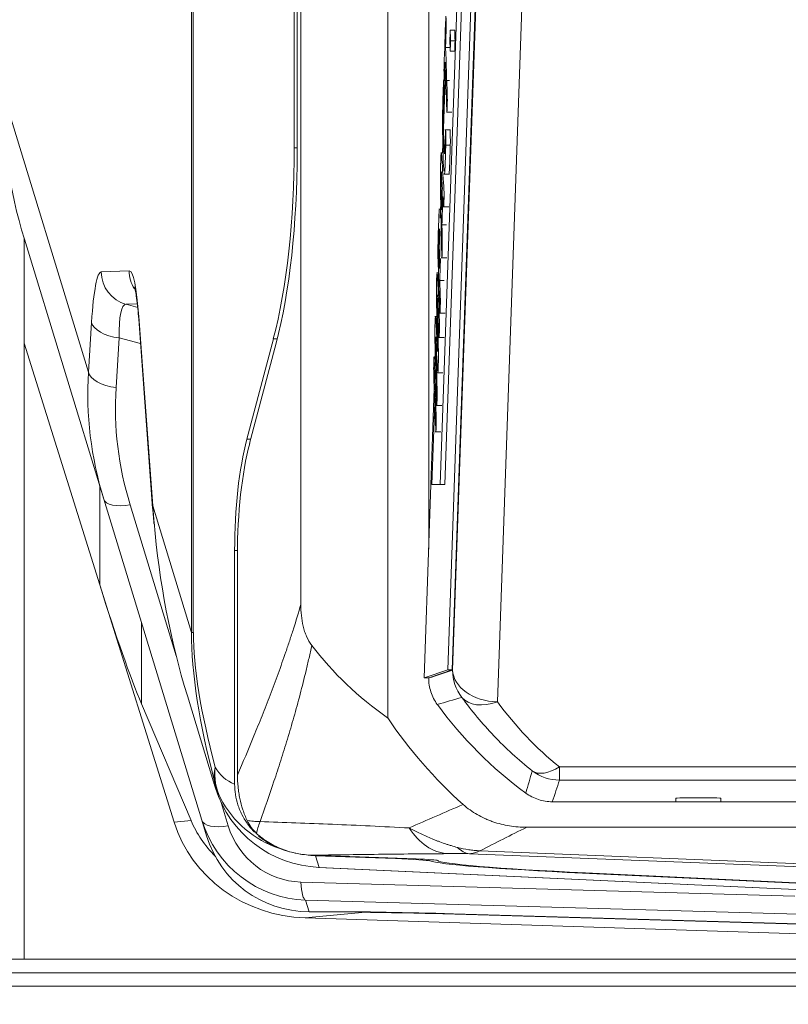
# Model space of a CAD drawing. Header units: millimetres. Extents: x 4 to 837, y 5 to 589.
# Tile 116 of 164: x 653 to 670, y 262 to 284. Entities that reach past the tile are written whole.
import ezdxf

# ---------------------------------------------------------------- set-up
doc = ezdxf.new("R2010")
doc.units = ezdxf.units.MM
doc.layers.add('1', color=7, linetype='Continuous', true_color=0xffffff)
doc.styles.add('ideas_simplex', font='simplex.shx')
doc.dimstyles.get("Standard").update_dxf_attribs({"dimtxt": 0.18, "dimasz": 0.18, "dimexe": 0.18, "dimexo": 0.0625, "dimgap": 0.09, "dimtad": 0, "dimtih": 1, "dimtoh": 1, "dimdec": 4, "dimzin": 0, "dimdsep": 46, "dimtxsty": 'Standard', "dimcen": 0.09, "dimadec": 0, "dimazin": 0, "dimtfac": 1, "dimtdec": 4, "dimtofl": 0, "dimtmove": 0, "dimatfit": 3, "dimfxl": 1, "dimtolj": 1, "dimtzin": 0, "dimarcsym": 0})

# ---------------------------------------------------------------- blocks, each defined once
blk = doc.blocks.new('_U11')
at = {"layer": '1', "color": 152, "lineweight": 13}
for p, q in [((686.391509, 321.859267), (606.996155, 321.859267)), ((658.921021, 247.859267), (606.996155, 247.859267))]:
    blk.add_line(p, q, dxfattribs=at)
at = {"layer": '1', "color": 27, "lineweight": 13}
blk.add_line((608.996155, 321.859267), (608.996155, 247.859267), dxfattribs=at)
at = {"layer": '1', "color": 87, "lineweight": 25}
for p, q in [((607.496155, 293.446767), (601.871155, 293.446767)), ((601.871155, 293.446767), (601.871155, 291.946767)), ((607.496155, 291.946767), (607.496155, 293.446767)), ((601.871155, 277.771767), (601.871155, 276.271767)), ((607.496155, 276.271767), (607.496155, 277.771767)), ((601.871155, 276.271767), (607.496155, 276.271767))]:
    blk.add_line(p, q, dxfattribs=at)
at = {"layer": '1', "color": 27, "lineweight": 18}
for points in [[(608.996155, 321.859267), (609.525136, 318.859269), (608.467174, 318.859265)], [(608.996155, 247.859267), (608.467174, 250.859265), (609.525136, 250.859269)]]:
    blk.add_solid(points, dxfattribs=at)
at = {"layer": '1', "color": 87, "linetype": 'Continuous', "lineweight": 25, "char_height": 3, "attachment_point": 7, "rotation": 90, "line_spacing_factor": 1.204819, "style": 'ideas_simplex'}
for s, insert in [('\\W1.2715;2.913', (607.342655, 277.719267)), ('\\W1.1250;74', (600.030155, 282.174267))]:
    blk.add_mtext(s, dxfattribs=dict(at, insert=insert))

msp = doc.modelspace()

# ---------------------------------------------------------------- linework, layer by layer
at = {"layer": '1', "color": 9, "linetype": 'Continuous', "lineweight": 18}
for p, q in [((660.98, 352.993), (660.98, 268.726)), ((659.048, 271.246), (659.048, 350.473)), ((658.903, 340.324), (658.903, 281.394)), ((658.966, 281.298), (658.966, 340.421)), ((652.892, 279.384), (652.892, 277.05)), ((654.664, 273.585), (652.898, 279.362)), ((655.442, 277.587), (655.752, 273.385)), ((657.848, 274.92), (658.437, 277.147)), ((652.892, 277.05), (652.892, 263.359)), ((658.499, 277.051), (657.91, 274.823)), ((661.892, 274.859), (661.892, 272.474)), ((661.892, 274.859), (661.892, 272.474)), ((656.845, 266.452), (654.664, 273.585)), ((657.576, 267.25), (657.576, 272.442)), ((657.638, 272.346), (657.638, 267.452)), ((656.228, 266.403), (654.576, 271.677)), ((657.109, 267.3), (656.524, 269.211)), ((655.505, 269.033), (656.607, 266.439)), ((657.151, 267.161), (657.109, 267.3)), ((667.392, 266.859), (669.892, 266.859)), ((667.392, 266.859), (669.892, 266.859)), ((656.951, 266.105), (656.845, 266.452)), ((664.072, 266.293), (713.711, 266.293)), ((659.299, 265.671), (661.61, 265.588)), ((661.151, 265.596), (659.374, 265.66)), ((659.444, 265.401), (672.542, 264.791)), ((659.444, 265.401), (659.453, 265.401)), ((665.313, 265.273), (676.062, 264.761)), ((675.931, 264.775), (665.381, 265.277)), ((659.668, 264.416), (659.231, 264.416)), ((675.338, 263.998), (662.442, 264.37)), ((675.173, 263.996), (662.477, 264.361)), ((659.147, 264.278), (678.892, 263.648)), ((645.058, 263.359), (652.892, 263.359)), ((680.392, 263.359), (652.892, 263.359))]:
    msp.add_line(p, q, dxfattribs=at)
at = {"layer": '1', "color": 252, "linetype": 'Continuous', "lineweight": 18}
for p, q in [((661.892, 272.474), (661.892, 352.108)), ((667.392, 266.859), (664.642, 266.859)), ((667.392, 266.909), (667.392, 266.936)), ((667.392, 266.859), (667.392, 266.909)), ((667.692, 266.947), (668.092, 266.947)), ((668.392, 266.936), (668.392, 266.909)), ((668.392, 266.909), (668.392, 266.859)), ((709.392, 266.859), (668.392, 266.859))]:
    msp.add_line(p, q, dxfattribs=at)
at = {"layer": '1', "color": 9, "linetype": 'Continuous', "lineweight": 13}
for p, q in [((656.616, 270.621), (656.616, 351.097)), ((656.657, 351.097), (656.657, 270.621)), ((652.39, 282.736), (654.323, 276.41)), ((658.903, 281.394), (658.966, 281.395)), ((654.61, 278.639), (655.232, 278.661)), ((655.41, 277.924), (655.161, 277.915)), ((655.161, 277.915), (655.419, 277.847)), ((654.323, 276.41), (654.393, 277.514)), ((655.445, 277.642), (655.754, 273.44)), ((655.008, 277.168), (654.938, 276.063)), ((655.482, 277.041), (655.008, 277.168)), ((658.525, 277.149), (658.437, 277.147)), ((654.576, 271.677), (652.892, 277.05)), ((657.848, 274.92), (657.936, 274.921)), ((654.576, 271.677), (654.576, 273.876)), ((655.251, 273.458), (656.277, 270.104)), ((655.754, 273.44), (656.616, 270.621)), ((657.639, 272.443), (657.576, 272.442)), ((655.505, 270.834), (655.505, 269.033)), ((656.616, 270.621), (656.657, 270.621)), ((657.274, 266.841), (657.432, 266.324)), ((656.228, 266.403), (656.607, 266.439)), ((678.892, 265.062), (662.797, 265.705)), ((663.031, 265.769), (678.926, 265.134)), ((659.374, 265.66), (659.453, 265.401)), ((661.151, 265.596), (661.151, 265.604)), ((661.919, 265.573), (661.919, 265.544)), ((659.453, 265.401), (672.55, 264.791)), ((665.313, 265.281), (665.313, 265.273)), ((659.049, 265.074), (670.033, 264.761)), ((672.376, 264.295), (659.153, 264.672)), ((659.153, 264.672), (659.231, 264.416)), ((660.483, 264.402), (659.147, 264.278)), ((662.477, 264.361), (662.477, 264.369))]:
    msp.add_line(p, q, dxfattribs=at)
at = {"layer": '1', "color": 7, "linetype": 'Continuous', "lineweight": 18}
for p, q in [((662.755, 291.236), (662.151, 273.91)), ((662.855, 291.236), (662.251, 273.91)), ((661.963, 273.91), (662.027, 275.735)), ((662.151, 273.91), (661.963, 273.91)), ((662.251, 273.91), (662.151, 273.91))]:
    msp.add_line(p, q, dxfattribs=at)
at = {"layer": '1', "color": 18, "linetype": 'Continuous', "lineweight": 18}
for p, q in [((662.856, 285.293), (662.315, 269.793)), ((662.956, 285.293), (662.415, 269.793)), ((662.256, 282.911), (662.263, 283.118)), ((662.218, 281.826), (662.255, 282.888)), ((662.199, 281.281), (662.206, 281.493)), ((662.148, 279.83), (662.16, 280.171)), ((662.096, 278.337), (662.108, 278.668)), ((661.792, 269.61), (662.016, 276.044)), ((662.315, 269.793), (661.792, 269.61)), ((662.415, 269.793), (661.892, 269.61)), ((662.315, 269.793), (662.415, 269.793)), ((661.792, 269.61), (661.892, 269.61))]:
    msp.add_line(p, q, dxfattribs=at)
at = {"layer": '1', "color": 252, "linetype": 'Continuous', "lineweight": 13}
for p, q in [((662.424, 269.787), (662.965, 285.273)), ((663.974, 284.859), (663.423, 269.08)), ((664.802, 267.341), (664.802, 267.634)), ((664.802, 267.634), (670.134, 267.634)), ((670.274, 267.341), (664.802, 267.341))]:
    msp.add_line(p, q, dxfattribs=at)
at = {"layer": '1', "color": 163, "linetype": 'Continuous', "lineweight": 18}
for p, q in [((662.47, 284.005), (662.37, 284.005)), ((662.478, 283.773), (662.379, 283.773)), ((662.47, 283.541), (662.37, 283.541))]:
    msp.add_line(p, q, dxfattribs=at)
at = {"layer": '1', "color": 5, "linetype": 'Continuous', "lineweight": 18}
for p, q in [((662.268, 283.622), (662.368, 283.622)), ((662.228, 282.888), (662.353, 282.888)), ((662.285, 282.184), (662.41, 282.184)), ((662.379, 281.795), (662.254, 281.795)), ((662.211, 281.281), (662.16, 281.281)), ((662.228, 280.81), (662.353, 280.81)), ((662.169, 280.584), (662.191, 280.584)), ((662.181, 280.032), (662.121, 280.032)), ((662.212, 280.08), (662.337, 280.08)), ((662.187, 279.68), (662.287, 279.68)), ((662.173, 278.945), (662.298, 278.945)), ((662.138, 278.447), (662.238, 278.447)), ((662.13, 277.718), (662.255, 277.718)), ((662.075, 277.644), (662.032, 277.644)), ((662.056, 277.507), (662.078, 277.507)), ((662.112, 277.177), (662.237, 277.177)), ((662.082, 276.393), (662.207, 276.393)), ((662.059, 275.666), (662.184, 275.666)), ((662.039, 275.084), (662.164, 275.084))]:
    msp.add_line(p, q, dxfattribs=at)
at = {"layer": '1', "color": 5, "linetype": 'Continuous', "lineweight": 13}
msp.add_line((662.273, 281.455), (662.373, 281.455), dxfattribs=at)
at = {"layer": '1', "color": 143, "linetype": 'Continuous', "lineweight": 18}
msp.add_line((645.534, 263.059), (681.171, 263.059), dxfattribs=at)
at = {"layer": '1', "color": 143, "linetype": 'Continuous', "lineweight": 13}
msp.add_line((681.565, 262.759), (645.534, 262.759), dxfattribs=at)
at = {"layer": '1', "color": 252, "linetype": 'Continuous', "lineweight": 18}
for centre, radius, start, end in [((669.392, 274.359), 9.05, 216.1507, 233.8493), ((667.592, 266.909), 0.2, 171.9436, 180), ((668.192, 266.909), 0.2, 360, 8.0564)]:
    msp.add_arc(centre, radius, start, end, dxfattribs=at)
at = {"layer": '1', "color": 9, "linetype": 'Continuous', "lineweight": 18}
msp.add_arc((669.392, 274.359), 10.124, 213.8132, 228.3323, dxfattribs=at)
for centre, major_axis, ratio, start_param, end_param in [((662.559, 281.967), (-4.969, 9.694), 0.915268, 1.060314, 1.377878), ((657.309, 281.374), (-0.006, -6.001), 0.265596, 0.789493, 1.574387), ((657.372, 281.278), (-0.006, -6.001), 0.265596, 0.789493, 1.574387), ((658.506, 272.454), (-0.003, -3.5), 0.265596, 3.931086, 4.715979), ((658.568, 272.358), (-0.003, -3.5), 0.265596, 3.931086, 4.715979), ((665.355, 274.53), (-0.324, 13.758), 0.700701, 1.660449, 1.951169), ((654.445, 273.474), (-1.453, 5.094), 0.073488, 1.910299, 2.60843), ((665.865, 274.359), (-7.96, 0), 0.896513, 0.59909, 0.909993), ((659.552, 267.859), (-2.492, 0.276), 0.981028, 0.400248, 1.63962), ((659.284, 267.277), (-3.177, -0.239), 0.941521, 0.215581, 1.457131), ((660.707, 267.41), (-4.27, -0.253), 0.700952, 0.244883, 0.544651), ((659.229, 267.205), (-0.059, -2.533), 0.985057, 5.036996, 6.276368), ((659.317, 266.919), (-1.471, -2.063), 0.964152, 5.646045, 6.885417), ((659.46, 268.16), (-1.664, 1.87), 0.998377, 2.053515, 2.379075), ((661.123, 265.569), (-0.8, 0.028), 0.034878, 3.244762, 4.678703), ((661.592, 265.571), (-0.5, 0.017), 0.034878, 3.159529, 4.678703), ((667.092, 265.382), (-5.2, 0.182), 0.034878, 0.10317, 1.222951), ((667.092, 265.382), (-5, 0.175), 0.034878, 0.017936, 1.222951), ((663.345, 264.159), (-5.2, 0.182), 0.034878, 4.888142, 5.499007), ((663.345, 264.159), (-5, 0.175), 0.034878, 4.888142, 5.32315)]:
    msp.add_ellipse(centre, major_axis=major_axis, ratio=ratio, start_param=start_param, end_param=end_param, dxfattribs=at)
at = {"layer": '1', "color": 9, "linetype": 'Continuous', "lineweight": 13}
for centre, major_axis, ratio, start_param, end_param in [((654.623, 276.309), (-0.012, 2.33), 0.11226, 0.003295, 1.026574), ((655.355, 278.639), (0.026, -0.75), 0.993398, 4.678169, 5.984931), ((655.229, 276.33), (-0.004, -2.331), 0.110886, 2.168921, 3.145624), ((655.977, 278.661), (0.026, -0.75), 0.993398, 4.678169, 5.240444), ((655.368, 276.309), (-0.219, 1.606), 0.17875, 6.242485, 7.265764), ((655.138, 277.514), (0.749, -0.047), 0.477313, 3.272439, 4.567561), ((656.19, 277.642), (-0.748, -0.055), 0.536922, 6.146861, 6.283191), ((664.541, 275.482), (-10.108, 1.836), 0.86618, 0.102781, 0.420346), ((655.069, 276.41), (0.749, -0.047), 0.477313, 3.272439, 4.567561), ((664.411, 275.135), (-9.35, 1.868), 0.859177, 0.115737, 0.433302), ((655.381, 273.805), (-0.717, -0.219), 0.410432, 0, 1.264808), ((656.5, 273.44), (-0.748, -0.055), 0.536922, 6.146861, 6.283234), ((665.355, 274.53), (-0.324, 13.758), 0.700701, 1.633605, 1.660449), ((673.137, 249.078), (-15.709, 23.718), 0.215587, 0.311018, 0.566261), ((671.688, 249.078), (-14.42, 23.229), 0.182529, 0.285978, 0.541221), ((658.593, 267.631), (-1.449, -0.387), 0.693316, 5.915823, 6.251447), ((658.593, 267.631), (-1.323, -0.706), 0.869113, 5.732496, 6.269693), ((657.998, 268.204), (-0.595, -0.864), 0.873962, 5.857918, 6.495867), ((658.593, 267.631), (-1.259, -0.816), 0.997604, 5.946278, 6.18657), ((659.446, 268.204), (-1.492, -2.065), 0.947978, 5.842139, 6.574034), ((657.562, 266.671), (-0.717, -0.219), 0.410432, 0, 1.264808), ((659.099, 266.858), (-0.033, -1.784), 0.978552, 5.03395, 6.273322), ((662.371, 267.204), (0.012, -1.5), 0.774069, 5.372764, 6.228066), ((662.849, 267.203), (0.025, 1.5), 0.469264, 2.714479, 3.102085), ((659.179, 265.421), (-0.021, -0.75), 0.181414, 5.198395, 6.247711)]:
    msp.add_ellipse(centre, major_axis=major_axis, ratio=ratio, start_param=start_param, end_param=end_param, dxfattribs=at)
at = {"layer": '1', "color": 252, "linetype": 'Continuous', "lineweight": 13}
for centre, major_axis, ratio, start_param, end_param in [((663.423, 269.787), (-0.321, 0.947), 0.999321, 1.244146, 1.897446), ((663.423, 269.787), (-0.999, 0.035), 0.706891, 0.04936, 1.595477), ((663.423, 269.787), (-0.811, -0.585), 0.629764, 0.044943, 1.144003), ((669.392, 273.395), (0, -7.367), 0.99939, 5.338076, 5.610261), ((664.802, 268.341), (-0.624, -0.782), 0.529088, 0.041139, 0.985042), ((664.802, 268.341), (-0.947, 0.32), 0.999321, 1.245279, 1.896314)]:
    msp.add_ellipse(centre, major_axis=major_axis, ratio=ratio, start_param=start_param, end_param=end_param, dxfattribs=at)
at = {"layer": '1', "color": 252, "linetype": 'Continuous', "lineweight": 18}
for centre, start_param, end_param in [((667.692, 266.936), 4.712389, 6.283185), ((668.092, 266.936), 3.141593, 4.712389)]:
    msp.add_ellipse(centre, major_axis=(-0.3, 0), ratio=0.034921, start_param=start_param, end_param=end_param, dxfattribs=at)
at = {"layer": '1', "color": 5, "linetype": 'Continuous', "lineweight": 18}
for points, knots in [([(662.238, 282.906), (662.238, 282.913), (662.237, 282.924), (662.237, 282.937), (662.236, 282.962), (662.235, 282.988), (662.234, 283.014), (662.232, 283.08), (662.232, 283.154), (662.234, 283.221), (662.246, 283.57), (662.258, 283.92), (662.27, 284.27), (662.273, 284.336), (662.275, 284.336), (662.278, 284.27)], [0, 0, 0, 0, 0.021971, 0.021971, 0.021971, 0.073879, 0.073879, 0.073879, 0.185821, 0.185821, 0.185821, 0.88822, 0.88822, 0.88822, 1, 1, 1, 1]), ([(662.278, 284.27), (662.278, 284.245), (662.279, 284.219), (662.28, 284.193), (662.283, 284.128), (662.283, 284.053), (662.28, 283.987), (662.276, 283.865), (662.272, 283.744), (662.268, 283.622)], [0, 0, 0, 0, 0.127562, 0.127562, 0.127562, 0.401794, 0.401794, 0.401794, 1, 1, 1, 1]), ([(662.268, 283.622), (662.28, 283.266), (662.293, 282.91), (662.305, 282.554), (662.308, 282.488), (662.308, 282.414), (662.305, 282.347), (662.304, 282.309), (662.303, 282.272), (662.301, 282.234), (662.299, 282.167), (662.296, 282.167), (662.294, 282.233), (662.282, 282.589), (662.269, 282.945), (662.257, 283.301)], [0, 0, 0, 0, 0.413825, 0.413825, 0.413825, 0.478125, 0.478125, 0.478125, 0.521836, 0.521836, 0.521836, 0.586136, 0.586136, 0.586136, 1, 1, 1, 1]), ([(662.257, 283.301), (662.252, 283.18), (662.248, 283.059), (662.244, 282.938), (662.243, 282.904), (662.242, 282.888), (662.24, 282.888)], [0, 0, 0, 0, 0.814302, 0.814302, 0.814302, 1, 1, 1, 1]), ([(662.229, 280.875), (662.224, 280.934), (662.219, 281.035), (662.194, 281.754), (662.197, 282.427), (662.224, 282.884)], [0, 0, 0, 0, 0.196794, 0.196794, 1, 1, 1, 1]), ([(662.224, 282.884), (662.226, 282.929), (662.229, 282.917), (662.231, 282.857), (662.232, 282.832), (662.233, 282.807), (662.233, 282.782), (662.236, 282.709), (662.236, 282.634), (662.232, 282.574), (662.213, 282.2), (662.212, 281.888), (662.229, 281.408), (662.233, 281.334), (662.236, 281.294)], [0, 0, 0, 0, 0.098918, 0.098918, 0.098918, 0.145674, 0.145674, 0.145674, 0.255997, 0.255997, 0.255997, 0.838896, 0.838896, 1, 1, 1, 1]), ([(662.242, 281.257), (662.249, 281.258), (662.255, 281.402), (662.263, 281.717), (662.265, 281.808), (662.267, 281.821), (662.27, 281.748), (662.271, 281.723), (662.272, 281.698), (662.272, 281.673), (662.275, 281.613), (662.275, 281.54), (662.273, 281.455)], [0, 0, 0, 0, 0.552936, 0.552936, 0.552936, 0.740833, 0.740833, 0.740833, 0.820418, 0.820418, 0.820418, 1, 1, 1, 1]), ([(662.366, 281.795), (662.367, 281.796), (662.369, 281.781), (662.37, 281.748), (662.371, 281.723), (662.371, 281.698), (662.372, 281.673), (662.374, 281.613), (662.375, 281.54), (662.373, 281.455)], [0, 0, 0, 0, 0.246724, 0.246724, 0.246724, 0.478042, 0.478042, 0.478042, 1, 1, 1, 1]), ([(662.187, 279.68), (662.189, 279.558), (662.192, 279.435), (662.194, 279.313), (662.195, 279.238), (662.195, 279.17), (662.193, 279.109), (662.192, 279.071), (662.19, 279.032), (662.189, 278.994), (662.186, 278.919), (662.184, 278.931), (662.182, 279.023), (662.174, 279.452), (662.166, 279.881), (662.158, 280.309), (662.151, 280.67), (662.151, 280.872), (662.167, 281.321), (662.174, 281.344), (662.186, 281.143)], [0, 0, 0, 0, 0.099151, 0.099151, 0.099151, 0.151582, 0.151582, 0.151582, 0.189943, 0.189943, 0.189943, 0.24874, 0.24874, 0.24874, 0.592414, 0.592414, 0.592414, 0.795994, 0.795994, 1, 1, 1, 1]), ([(662.186, 281.143), (662.201, 280.914), (662.216, 280.684), (662.232, 280.454), (662.235, 280.405), (662.235, 280.325), (662.233, 280.251), (662.231, 280.212), (662.23, 280.173), (662.229, 280.134), (662.226, 280.073), (662.224, 280.064), (662.221, 280.105)], [0, 0, 0, 0, 0.696265, 0.696265, 0.696265, 0.815256, 0.815256, 0.815256, 0.894008, 0.894008, 0.894008, 1, 1, 1, 1]), ([(662.177, 280.816), (662.172, 280.885), (662.17, 280.886), (662.166, 280.769), (662.166, 280.712), (662.169, 280.584)], [0, 0, 0, 0, 0.499807, 0.499807, 1, 1, 1, 1]), ([(662.139, 277.767), (662.127, 278.111), (662.115, 278.454), (662.103, 278.798), (662.095, 279.03), (662.096, 279.226), (662.104, 279.468), (662.106, 279.519), (662.107, 279.57), (662.109, 279.621), (662.116, 279.816), (662.122, 279.951), (662.128, 280.005)], [0, 0, 0, 0, 0.47724, 0.47724, 0.47724, 0.731571, 0.731571, 0.731571, 0.802066, 0.802066, 0.802066, 1, 1, 1, 1]), ([(662.128, 279.574), (662.126, 279.546), (662.123, 279.485), (662.12, 279.394), (662.118, 279.351), (662.117, 279.309), (662.115, 279.266), (662.113, 279.188), (662.113, 279.134), (662.116, 279.067), (662.12, 278.95), (662.124, 278.832), (662.128, 278.715)], [0, 0, 0, 0, 0.218176, 0.218176, 0.218176, 0.371808, 0.371808, 0.371808, 0.571704, 0.571704, 0.571704, 1, 1, 1, 1]), ([(662.128, 278.715), (662.131, 278.788), (662.133, 278.861), (662.136, 278.935), (662.144, 279.167), (662.145, 279.306), (662.139, 279.482)], [0, 0, 0, 0, 0.324315, 0.324315, 0.324315, 1, 1, 1, 1]), ([(662.153, 278.931), (662.151, 278.836), (662.148, 278.737), (662.144, 278.632), (662.142, 278.571), (662.14, 278.509), (662.138, 278.447)], [0, 0, 0, 0, 0.556399, 0.556399, 0.556399, 1, 1, 1, 1]), ([(662.069, 277.885), (662.063, 278.147), (662.062, 278.309), (662.07, 278.538), (662.072, 278.572), (662.073, 278.595)], [0, 0, 0, 0, 0.801883, 0.801883, 1, 1, 1, 1]), ([(662.078, 278.631), (662.082, 278.63), (662.085, 278.582), (662.09, 278.484), (662.103, 278.17), (662.117, 277.857), (662.131, 277.543), (662.134, 277.483), (662.134, 277.407), (662.132, 277.337), (662.13, 277.301), (662.129, 277.265), (662.128, 277.229), (662.126, 277.165), (662.123, 277.16), (662.121, 277.218), (662.108, 277.517), (662.095, 277.816), (662.082, 278.116)], [0, 0, 0, 0, 0.086695, 0.086695, 0.086695, 0.474493, 0.474493, 0.474493, 0.536274, 0.536274, 0.536274, 0.575169, 0.575169, 0.575169, 0.634195, 0.634195, 0.634195, 1, 1, 1, 1]), ([(662.138, 278.447), (662.142, 278.327), (662.146, 278.206), (662.15, 278.085), (662.153, 278.019), (662.153, 277.945), (662.15, 277.878), (662.149, 277.842), (662.148, 277.805), (662.147, 277.768), (662.144, 277.701), (662.142, 277.701), (662.139, 277.767)], [0, 0, 0, 0, 0.450739, 0.450739, 0.450739, 0.657245, 0.657245, 0.657245, 0.793455, 0.793455, 0.793455, 1, 1, 1, 1]), ([(662.08, 278.068), (662.089, 277.704), (662.097, 277.339), (662.106, 276.974), (662.11, 276.81), (662.109, 276.675), (662.098, 276.377), (662.094, 276.35), (662.088, 276.459), (662.075, 276.702), (662.062, 276.944), (662.05, 277.186)], [0, 0, 0, 0, 0.361895, 0.361895, 0.361895, 0.500133, 0.500133, 0.638066, 0.638066, 0.638066, 1, 1, 1, 1]), ([(662.082, 278.116), (662.081, 278.129), (662.081, 278.129), (662.08, 278.099), (662.08, 278.085), (662.08, 278.068)], [0, 0, 0, 0, 0.510903, 0.510903, 1, 1, 1, 1]), ([(662.068, 275.725), (662.057, 276.12), (662.046, 276.515), (662.035, 276.908), (662.028, 277.154), (662.028, 277.325), (662.041, 277.692), (662.047, 277.687), (662.056, 277.507)], [0, 0, 0, 0, 0.527315, 0.527315, 0.527315, 0.763174, 0.763174, 1, 1, 1, 1]), ([(662.056, 277.507), (662.067, 277.302), (662.078, 277.096), (662.088, 276.89), (662.09, 276.863), (662.091, 276.863), (662.091, 276.878)], [0, 0, 0, 0, 0.927557, 0.927557, 0.927557, 1, 1, 1, 1]), ([(662.05, 277.186), (662.049, 277.198), (662.048, 277.199), (662.047, 277.17), (662.047, 277.154), (662.048, 277.136)], [0, 0, 0, 0, 0.486654, 0.486654, 1, 1, 1, 1]), ([(662.048, 277.136), (662.058, 276.767), (662.069, 276.398), (662.079, 276.029), (662.082, 275.957), (662.081, 275.887), (662.079, 275.823), (662.078, 275.787), (662.077, 275.751), (662.075, 275.715), (662.073, 275.645), (662.07, 275.65), (662.068, 275.725)], [0, 0, 0, 0, 0.696183, 0.696183, 0.696183, 0.808446, 0.808446, 0.808446, 0.882625, 0.882625, 0.882625, 1, 1, 1, 1]), ([(662.048, 275.133), (662.033, 275.549), (662.019, 275.966), (662.004, 276.382), (662.002, 276.448), (662.002, 276.522), (662.004, 276.589), (662.005, 276.626), (662.007, 276.664), (662.008, 276.702), (662.01, 276.769), (662.013, 276.769), (662.015, 276.703)], [0, 0, 0, 0, 0.73731, 0.73731, 0.73731, 0.835407, 0.835407, 0.835407, 0.901939, 0.901939, 0.901939, 1, 1, 1, 1]), ([(662.015, 276.703), (662.03, 276.287), (662.045, 275.871), (662.059, 275.454), (662.062, 275.388), (662.062, 275.314), (662.059, 275.248), (662.058, 275.21), (662.057, 275.172), (662.055, 275.134), (662.053, 275.067), (662.05, 275.067), (662.048, 275.133)], [0, 0, 0, 0, 0.737359, 0.737359, 0.737359, 0.835462, 0.835462, 0.835462, 0.901998, 0.901998, 0.901998, 1, 1, 1, 1])]:
    msp.add_open_spline(points, degree=3, knots=knots, dxfattribs=at)
at = {"layer": '1', "color": 163, "linetype": 'Continuous', "lineweight": 18}
for points in [[(662.362, 283.773), (662.365, 283.85), (662.368, 283.928), (662.37, 284.005)], [(662.37, 284.005), (662.373, 283.928), (662.376, 283.85), (662.379, 283.773)], [(662.47, 284.005), (662.473, 283.928), (662.476, 283.85), (662.478, 283.773)], [(662.37, 283.541), (662.368, 283.618), (662.365, 283.695), (662.362, 283.773)], [(662.379, 283.773), (662.376, 283.695), (662.373, 283.618), (662.37, 283.541)], [(662.478, 283.773), (662.476, 283.695), (662.473, 283.618), (662.47, 283.541)]]:
    msp.add_open_spline(points, degree=3, dxfattribs=at)
at = {"layer": '1', "color": 5, "linetype": 'Continuous', "lineweight": 18}
for points in [[(662.273, 281.455), (662.264, 281.029), (662.253, 280.812), (662.241, 280.81)], [(662.373, 281.455), (662.364, 281.029), (662.353, 280.812), (662.341, 280.81)], [(662.197, 280.499), (662.19, 280.605), (662.184, 280.71), (662.177, 280.816)], [(662.169, 280.584), (662.173, 280.395), (662.176, 280.206), (662.18, 280.018)], [(662.18, 280.018), (662.186, 280.178), (662.191, 280.339), (662.197, 280.499)], [(662.209, 280.31), (662.201, 280.1), (662.194, 279.89), (662.187, 279.68)], [(662.221, 280.105), (662.217, 280.174), (662.213, 280.242), (662.209, 280.31)], [(662.134, 280.032), (662.135, 280.032), (662.137, 280.026), (662.138, 280.013)], [(662.139, 279.482), (662.136, 279.556), (662.134, 279.594), (662.131, 279.594)], [(662.091, 276.957), (662.083, 277.267), (662.076, 277.576), (662.069, 277.885)], [(662.091, 276.878), (662.092, 276.893), (662.092, 276.917), (662.091, 276.957)]]:
    msp.add_open_spline(points, degree=3, dxfattribs=at)
at = {"layer": '1', "color": 9, "linetype": 'Continuous', "lineweight": 18}
for points, knots in [([(655.348, 278.306), (655.348, 278.306), (655.353, 278.288), (655.371, 278.207), (655.397, 278.053), (655.422, 277.838), (655.436, 277.67), (655.442, 277.587)], [0, 0, 0, 0, 0.130338, 0.31205, 0.532988, 0.786438, 1, 1, 1, 1]), ([(659.048, 271.246), (659.048, 271.163), (659.052, 271.082), (659.068, 270.92), (659.081, 270.84), (659.105, 270.742), (659.11, 270.722), (659.121, 270.683), (659.127, 270.664), (659.146, 270.606), (659.16, 270.569), (659.208, 270.462), (659.246, 270.396), (659.292, 270.335)], [0, 0, 0, 0, 0.25, 0.25, 0.5, 0.5, 0.5625, 0.5625, 0.625, 0.625, 0.75, 0.75, 1, 1, 1, 1]), ([(657.854, 266.44), (657.818, 266.519), (657.786, 266.599), (657.732, 266.763), (657.709, 266.847), (657.687, 266.954), (657.683, 266.975), (657.675, 267.018), (657.664, 267.083), (657.656, 267.147), (657.643, 267.277), (657.638, 267.364), (657.638, 267.452)], [0, 0, 0, 0, 0.25, 0.25, 0.5, 0.5, 0.5625, 0.5625, 0.625, 0.75, 0.75, 1, 1, 1, 1]), ([(657.576, 267.25), (657.576, 267.172), (657.582, 267.095), (657.606, 266.943), (657.624, 266.868), (657.654, 266.775), (657.66, 266.757), (657.673, 266.72), (657.694, 266.666), (657.718, 266.613), (657.77, 266.51), (657.809, 266.444), (657.865, 266.365), (657.877, 266.349), (657.9, 266.318), (657.912, 266.303), (657.949, 266.258), (657.975, 266.229), (658.008, 266.195), (658.013, 266.189), (658.019, 266.183)], [0, 0, 0, 0, 0.195824, 0.195824, 0.391648, 0.391648, 0.440604, 0.440604, 0.48956, 0.587472, 0.587472, 0.783296, 0.783296, 0.832252, 0.832252, 0.881208, 0.881208, 0.97912, 0.97912, 1, 1, 1, 1]), ([(662.661, 266.797), (662.709, 266.754), (662.759, 266.714), (662.863, 266.64), (662.969, 266.571), (663.082, 266.513), (663.17, 266.474), (663.199, 266.461), (663.259, 266.437), (663.289, 266.426), (663.44, 266.374), (663.564, 266.343), (663.752, 266.313), (663.816, 266.305), (663.944, 266.295), (664.008, 266.293), (664.072, 266.293)], [0, 0, 0, 0, 0.125, 0.125, 0.25, 0.375, 0.375, 0.4375, 0.4375, 0.5, 0.5, 0.75, 0.75, 0.875, 0.875, 1, 1, 1, 1]), ([(658.062, 266.156), (658.018, 266.197), (657.979, 266.241), (657.91, 266.335), (657.88, 266.386), (657.854, 266.44)], [0, 0, 0, 0, 0.5, 0.5, 1, 1, 1, 1]), ([(659.299, 265.671), (659.185, 265.675), (659.073, 265.688), (658.853, 265.732), (658.745, 265.763), (658.612, 265.814), (658.586, 265.824), (658.534, 265.847), (658.508, 265.859), (658.431, 265.896), (658.382, 265.923), (658.285, 265.982), (658.238, 266.013), (658.148, 266.081), (658.104, 266.117), (658.062, 266.156)], [0, 0, 0, 0, 0.25, 0.25, 0.5, 0.5, 0.5625, 0.5625, 0.625, 0.625, 0.75, 0.75, 0.875, 0.875, 1, 1, 1, 1]), ([(658.104, 266.103), (658.127, 266.084), (658.15, 266.065), (658.204, 266.023), (658.236, 266.001), (658.284, 265.969), (658.301, 265.958), (658.334, 265.938), (658.351, 265.928), (658.435, 265.881), (658.506, 265.848), (658.579, 265.82)], [0, 0, 0, 0, 0.161909, 0.161909, 0.371432, 0.371432, 0.476193, 0.476193, 0.580954, 0.580954, 1, 1, 1, 1])]:
    msp.add_open_spline(points, degree=3, knots=knots, dxfattribs=at)
for points, degree in [([(655.752, 273.385), (655.784, 273.03)], 1), ([(657.262, 266.941), (657.198, 267.055), (657.147, 267.175), (657.109, 267.3)], 3), ([(660.36, 264.405), (660.4, 264.404), (660.441, 264.403), (660.483, 264.402)], 3)]:
    msp.add_open_spline(points, degree=degree, dxfattribs=at)
at = {"layer": '1', "color": 9, "linetype": 'Continuous', "lineweight": 13}
for points, knots in [([(657.638, 267.452), (657.761, 267.737), (657.883, 268.027), (658.065, 268.47), (658.126, 268.62), (658.246, 268.922), (658.306, 269.075), (658.424, 269.385), (658.483, 269.543), (658.6, 269.863), (658.658, 270.026), (658.744, 270.276), (658.773, 270.36), (658.829, 270.531), (658.857, 270.617), (658.941, 270.88), (658.995, 271.06), (659.048, 271.246)], [0, 0, 0, 0, 0.25, 0.25, 0.375, 0.375, 0.5, 0.5, 0.625, 0.625, 0.75, 0.75, 0.8125, 0.8125, 0.875, 0.875, 1, 1, 1, 1]), ([(659.292, 270.335), (659.272, 270.24), (659.251, 270.146), (659.209, 269.961), (659.187, 269.869), (659.122, 269.598), (659.078, 269.422), (658.987, 269.077), (658.941, 268.908), (658.847, 268.576), (658.799, 268.413), (658.701, 268.091), (658.652, 267.933), (658.552, 267.62), (658.502, 267.466), (658.349, 267.009), (658.245, 266.711), (658.14, 266.418)], [0, 0, 0, 0, 0.0625, 0.0625, 0.125, 0.125, 0.25, 0.25, 0.375, 0.375, 0.5, 0.5, 0.625, 0.625, 0.75, 0.75, 1, 1, 1, 1]), ([(661.461, 266.277), (661.658, 266.365), (661.856, 266.453), (662.256, 266.626), (662.457, 266.712), (662.661, 266.797)], [0, 0, 0, 0, 0.5, 0.5, 1, 1, 1, 1]), ([(657.854, 266.44), (657.899, 266.434), (657.945, 266.429), (658.04, 266.422), (658.089, 266.419), (658.14, 266.418)], [0, 0, 0, 0, 0.5, 0.5, 1, 1, 1, 1]), ([(658.14, 266.418), (658.123, 266.371), (658.108, 266.326), (658.082, 266.239), (658.071, 266.197), (658.062, 266.156)], [0, 0, 0, 0, 0.5, 0.5, 1, 1, 1, 1]), ([(658.14, 266.418), (658.403, 266.41), (658.669, 266.4), (659.207, 266.381), (659.478, 266.37), (660.03, 266.347), (660.309, 266.334), (660.878, 266.307), (661.166, 266.293), (661.461, 266.277)], [0, 0, 0, 0, 0.25, 0.25, 0.5, 0.5, 0.75, 0.75, 1, 1, 1, 1]), ([(661.461, 266.277), (661.541, 266.234), (661.623, 266.192), (661.792, 266.111), (661.879, 266.072), (661.992, 266.025), (662.015, 266.016), (662.061, 265.998), (662.13, 265.971), (662.2, 265.946), (662.271, 265.922), (662.295, 265.914), (662.342, 265.899), (662.366, 265.891), (662.439, 265.869), (662.487, 265.856), (662.535, 265.843)], [0, 0, 0, 0, 0.25, 0.25, 0.5, 0.5, 0.5625, 0.5625, 0.625, 0.75, 0.75, 0.8125, 0.8125, 0.875, 0.875, 1, 1, 1, 1]), ([(662.318, 265.706), (662.053, 265.704), (661.792, 265.702), (661.277, 265.697), (661.024, 265.694), (660.522, 265.688), (660.274, 265.685), (659.783, 265.678), (659.54, 265.675), (659.299, 265.671)], [0, 0, 0, 0, 0.25, 0.25, 0.5, 0.5, 0.75, 0.75, 1, 1, 1, 1]), ([(662.797, 265.705), (662.773, 265.706), (662.749, 265.706), (662.704, 265.706), (662.682, 265.707), (662.64, 265.707), (662.619, 265.707), (662.578, 265.707), (662.558, 265.707), (662.5, 265.707), (662.462, 265.707), (662.389, 265.707), (662.353, 265.706), (662.318, 265.706)], [0, 0, 0, 0, 0.125, 0.125, 0.25, 0.25, 0.375, 0.375, 0.5, 0.5, 0.75, 0.75, 1, 1, 1, 1]), ([(662.535, 265.843), (662.617, 265.822), (662.699, 265.805), (662.823, 265.786), (662.885, 265.779), (662.948, 265.774), (662.989, 265.771), (663.01, 265.77), (663.031, 265.769)], [0, 0, 0, 0, 0.5, 0.5, 0.75, 0.875, 0.875, 1, 1, 1, 1]), ([(663.031, 265.769), (663.021, 265.764), (663.011, 265.759), (662.992, 265.751), (662.962, 265.738), (662.933, 265.728), (662.874, 265.712), (662.836, 265.706), (662.797, 265.705)], [0, 0, 0, 0, 0.125, 0.125, 0.25, 0.5, 0.5, 1, 1, 1, 1])]:
    msp.add_open_spline(points, degree=3, knots=knots, dxfattribs=at)
at = {"layer": '1', "color": 252, "linetype": 'Continuous', "lineweight": 13}
for points in [[(661.892, 269.61), (662.069, 269.668), (662.247, 269.727), (662.424, 269.787)], [(662.63, 269.179), (662.448, 269.126), (662.266, 269.073), (662.084, 269.021)], [(664.053, 267.052), (664.1, 267.216), (664.148, 267.381), (664.196, 267.546)], [(664.802, 267.341), (664.748, 267.181), (664.695, 267.02), (664.642, 266.859)]]:
    msp.add_open_spline(points, degree=3, dxfattribs=at)
at = {"layer": '1', "color": 252, "linetype": 'Continuous', "lineweight": 18}
for points in [[(662.084, 269.021), (662.053, 269.063), (661.998, 269.153), (661.957, 269.25), (661.924, 269.35), (661.9, 269.452), (661.892, 269.557), (661.892, 269.61)], [(664.642, 266.859), (664.589, 266.859), (664.485, 266.868), (664.383, 266.892), (664.282, 266.925), (664.185, 266.965), (664.096, 267.02), (664.053, 267.052)]]:
    msp.add_open_spline(points, degree=3, knots=[0, 0, 0, 0, 0.25, 0.5, 0.5, 0.75, 1, 1, 1, 1], dxfattribs=at)
at = {"layer": '1', "color": 252, "linetype": 'Continuous', "lineweight": 13}
msp.add_open_spline([(664.196, 267.546), (664.042, 267.668), (663.894, 267.795), (663.61, 268.054), (663.474, 268.187), (663.214, 268.46), (663.089, 268.6), (662.851, 268.886), (662.738, 269.031), (662.63, 269.179)], degree=3, knots=[0, 0, 0, 0, 0.25, 0.25, 0.5, 0.5, 0.75, 0.75, 1, 1, 1, 1], dxfattribs=at)
at = {"layer": '1', "color": 9, "linetype": 'Continuous', "lineweight": 13}
for points in [[(657.109, 267.3), (657.112, 267.29), (657.121, 267.282), (657.136, 267.277)], [(664.072, 266.293), (663.721, 266.119), (663.375, 265.944), (663.031, 265.769)]]:
    msp.add_open_spline(points, degree=3, dxfattribs=at)

# ---------------------------------------------------------------- dimensions: what is measured, and where the dimension line sits
at = {"layer": '1', "color": 87, "linetype": 'Continuous', "lineweight": 25}
dim = msp.add_linear_dim(base=(608.996, 321.859), p1=(662.918, 247.859), p2=(688.892, 321.859), angle=270, text='<>\\P[\\C87;{\\H1.00x;\\Fsimplex.shx;2.913\\Fsimplex.shx;}\\C87; ]', dimstyle='Standard', override={"dimtxt": 3, "dimasz": 3, "dimexe": 2, "dimexo": 2.5, "dimgap": 1.5, "dimtad": 1, "dimtih": 0, "dimtoh": 0, "dimdec": 2, "dimlfac": 1, "dimzin": 8, "dimdsep": 44, "dimlunit": 2, "dimtxsty": 'ideas_simplex', "dimsah": 1, "dimse1": 0, "dimse2": 0, "dimsd1": 0, "dimsd2": 0, "dimclrd": 27, "dimclre": 152, "dimclrt": 87, "dimtol": 0, "dimtm": -0.1, "dimtfac": 0.5, "dimtdec": 2, "dimtofl": 1, "dimtmove": 0, "dimtzin": 8, "dimlwd": 13, "dimlwe": 13}, dxfattribs=at)
dim.commit()
dim.dimension.update_dxf_attribs({"geometry": '_U11', "text_midpoint": (608.996, 284.859), "dimtype": 160})

doc.saveas('drawing.dxf')
